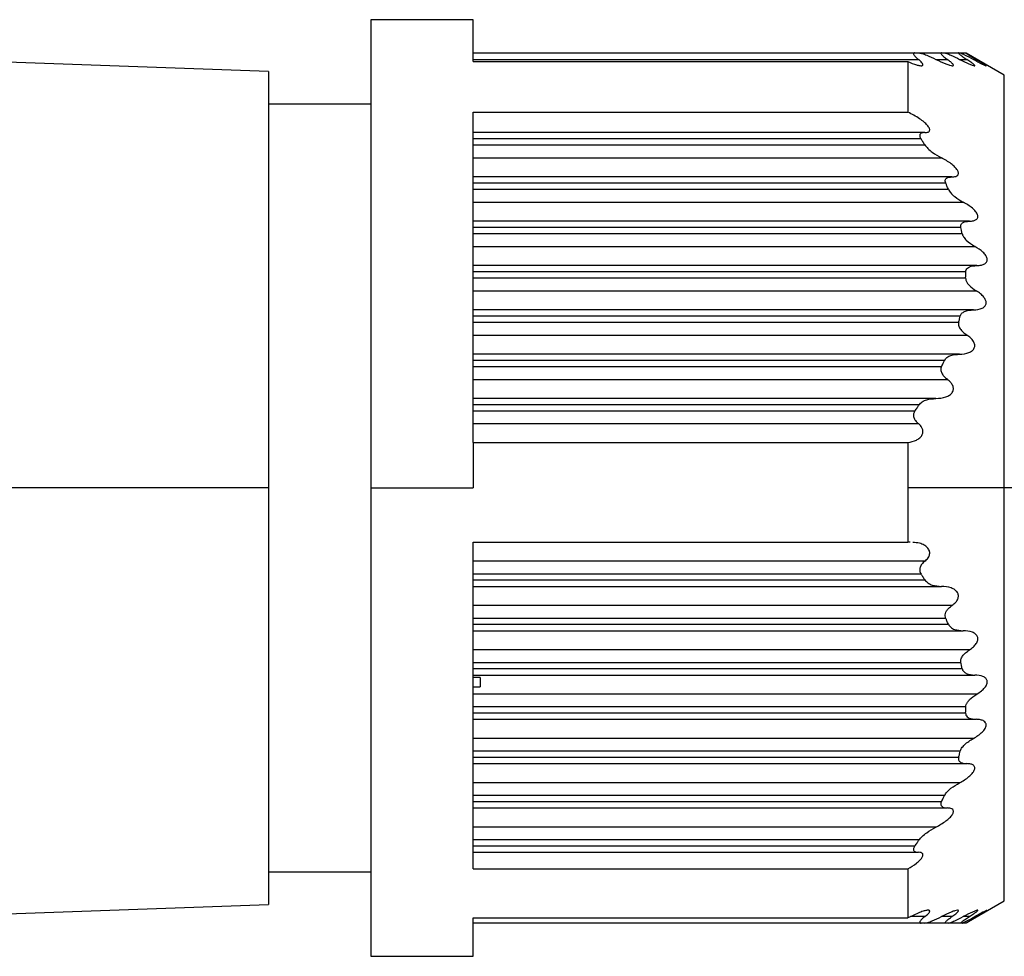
# Model space of a CAD drawing. Header units: millimetres. Extents: x -678 to 2621, y 426 to 914.
# Tile 7 of 26: x -423 to -403, y 877 to 895. Entities that reach past the tile are written whole.
import ezdxf

# ---------------------------------------------------------------- set-up
doc = ezdxf.new("R2010")
doc.units = ezdxf.units.MM

# ---------------------------------------------------------------- blocks, each defined once
blk = doc.blocks.new('Drawing View1')
at = {"color": 7, "linetype": 'Continuous', "lineweight": 25}
for p, q in [((-14.5, 13.15), (-16.5, 13.15)), ((-16.5, 13.15), (-16.5, 4)), ((-14.5, 12.331), (-14.5, 13.15)), ((-18.5, 12.139), (-23.796, 12.324)), ((-14.5, 12.5), (-5.862, 12.5)), ((-14.5, 12.375), (-5.796, 12.375)), ((-14.5, 12.331), (-6, 12.331)), ((-6, 12.331), (-6, 11.343)), ((-5.776, 12.5), (-5.342, 12.5)), ((-5.454, 12.375), (-5.231, 12.375)), ((-5.279, 12.5), (-5.008, 12.5)), ((-4.991, 12.375), (-4.85, 12.375)), ((-4.969, 12.5), (-4.872, 12.5)), ((-4.87, 12.5), (-4.864, 12.497)), ((-4.116, 12.067), (-4.864, 12.497)), ((-4.721, 12.375), (-4.667, 12.375)), ((-18.5, 12.139), (-18.5, 4)), ((-4.116, 4), (-4.116, 12.067)), ((-16.5, 11.5), (-18.5, 11.5)), ((-14.5, 11.343), (-6, 11.343)), ((-14.5, 4.888), (-14.5, 11.343)), ((-5.669, 10.944), (-14.5, 10.944)), ((-5.744, 10.819), (-14.5, 10.819)), ((-14.5, 10.703), (-5.669, 10.703)), ((-14.5, 10.453), (-5.346, 10.453)), ((-5.139, 10.078), (-14.5, 10.078)), ((-5.26, 9.953), (-14.5, 9.953)), ((-14.5, 9.837), (-5.209, 9.837)), ((-14.5, 9.587), (-4.921, 9.587)), ((-4.797, 9.212), (-14.5, 9.212)), ((-4.965, 9.087), (-14.5, 9.087)), ((-14.5, 8.971), (-4.94, 8.971)), ((-14.5, 8.721), (-4.692, 8.721)), ((-4.656, 8.346), (-14.5, 8.346)), ((-4.87, 8.221), (-14.5, 8.221)), ((-14.5, 8.105), (-4.872, 8.105)), ((-14.5, 7.855), (-4.667, 7.855)), ((-4.721, 7.48), (-14.5, 7.48)), ((-4.978, 7.355), (-14.5, 7.355)), ((-14.5, 7.239), (-5.008, 7.239)), ((-14.5, 6.989), (-4.85, 6.989)), ((-4.991, 6.614), (-14.5, 6.614)), ((-5.287, 6.489), (-14.5, 6.489)), ((-14.5, 6.373), (-5.342, 6.373)), ((-14.5, 6.123), (-5.231, 6.123)), ((-5.454, 5.748), (-14.5, 5.748)), ((-5.782, 5.623), (-14.5, 5.623)), ((-14.5, 5.507), (-5.862, 5.507)), ((-14.5, 5.257), (-5.796, 5.257)), ((-14.5, 4.888), (-14.5, 4)), ((-14.5, 4.888), (-6, 4.888)), ((-6, 4.888), (-6, 4)), ((-18.5, 4), (-26, 4)), ((-18.5, 4), (-18.5, -4.139)), ((-16.5, 4), (-16.5, -5.15)), ((-16.5, 4), (-14.5, 4)), ((-4.116, 4), (-6, 4)), ((-6, 4), (-6, 2.943)), ((-3.866, 4), (-4.116, 4)), ((-4.116, -4.067), (-4.116, 4)), ((-14.5, 2.943), (-6, 2.943)), ((-14.5, -3.443), (-14.5, 2.943)), ((-5.955, 2.939), (-6, 2.943)), ((-5.669, 2.569), (-14.5, 2.569)), ((-5.744, 2.319), (-14.5, 2.319)), ((-14.5, 2.203), (-5.669, 2.203)), ((-14.5, 2.078), (-5.346, 2.078)), ((-5.139, 1.703), (-14.5, 1.703)), ((-5.26, 1.453), (-14.5, 1.453)), ((-14.5, 1.337), (-5.209, 1.337)), ((-14.5, 1.212), (-4.921, 1.212)), ((-4.797, 0.837), (-14.5, 0.837)), ((-4.965, 0.587), (-14.5, 0.587)), ((-14.5, 0.471), (-4.94, 0.471)), ((-14.5, 0.346), (-4.692, 0.346)), ((-14.364, 0.298), (-14.5, 0.298)), ((-14.364, 0.298), (-14.359, 0.114)), ((-14.5, 0.114), (-14.359, 0.114)), ((-4.656, -0.029), (-14.5, -0.029)), ((-4.87, -0.279), (-14.5, -0.279)), ((-14.5, -0.395), (-4.872, -0.395)), ((-14.5, -0.52), (-4.667, -0.52)), ((-4.721, -0.895), (-14.5, -0.895)), ((-4.978, -1.145), (-14.5, -1.145)), ((-14.5, -1.261), (-5.008, -1.261)), ((-14.5, -1.386), (-4.85, -1.386)), ((-4.991, -1.761), (-14.5, -1.761)), ((-5.287, -2.011), (-14.5, -2.011)), ((-14.5, -2.127), (-5.342, -2.127)), ((-14.5, -2.252), (-5.231, -2.252)), ((-5.454, -2.627), (-14.5, -2.627)), ((-5.782, -2.877), (-14.5, -2.877)), ((-14.5, -2.993), (-5.862, -2.993)), ((-14.5, -3.118), (-5.796, -3.118)), ((-14.5, -3.443), (-6, -3.443)), ((-6, -3.443), (-6, -4.4)), ((-18.5, -3.5), (-16.5, -3.5)), ((-23.796, -4.324), (-18.5, -4.139)), ((-4.864, -4.497), (-4.116, -4.067)), ((-14.5, -4.4), (-6, -4.4)), ((-14.5, -5.15), (-14.5, -4.4)), ((-5.669, -4.375), (-5.947, -4.375)), ((-5.139, -4.375), (-5.346, -4.375)), ((-4.797, -4.375), (-4.921, -4.375)), ((-4.656, -4.375), (-4.692, -4.375)), ((-5.744, -4.5), (-14.5, -4.5)), ((-5.26, -4.5), (-5.662, -4.5)), ((-4.965, -4.5), (-5.201, -4.5)), ((-4.87, -4.5), (-4.931, -4.5)), ((-16.5, -5.15), (-14.5, -5.15))]:
    blk.add_line(p, q, dxfattribs=at)
for points, knots in [([(-6, 12.331), (-5.943, 12.307), (-5.862, 12.273), (-5.771, 12.251), (-5.732, 12.249), (-5.713, 12.255), (-5.705, 12.264), (-5.706, 12.276), (-5.716, 12.297), (-5.744, 12.332), (-5.777, 12.359), (-5.796, 12.375)], [0, 0, 0, 0, 0.317831, 0.45481, 0.570714, 0.626552, 0.67536, 0.723812, 0.777336, 0.876184, 1, 1, 1, 1]), ([(-5.862, 12.5), (-5.868, 12.5), (-5.88, 12.499), (-5.89, 12.492), (-5.892, 12.481), (-5.886, 12.466), (-5.873, 12.447), (-5.845, 12.417), (-5.816, 12.392), (-5.796, 12.375)], [0, 0, 0, 0, 0.126984, 0.242895, 0.354614, 0.469775, 0.586297, 0.710881, 1, 1, 1, 1]), ([(-5.862, 12.5), (-5.847, 12.5), (-5.82, 12.5), (-5.794, 12.5), (-5.782, 12.5)], [0, 0, 0, 0, 0.562421, 1, 1, 1, 1]), ([(-5.782, 12.5), (-5.763, 12.497), (-5.72, 12.491), (-5.607, 12.449), (-5.514, 12.404), (-5.454, 12.375)], [0, 0, 0, 0, 0.2312123, 0.500004, 1, 1, 1, 1]), ([(-5.454, 12.375), (-5.387, 12.342), (-5.293, 12.296), (-5.186, 12.259), (-5.139, 12.249), (-5.117, 12.251), (-5.11, 12.257), (-5.112, 12.269), (-5.127, 12.29), (-5.165, 12.327), (-5.207, 12.358), (-5.231, 12.375)], [0, 0, 0, 0, 0.320598, 0.451502, 0.569608, 0.621553, 0.670236, 0.71852, 0.769336, 0.871321, 1, 1, 1, 1]), ([(-5.342, 12.5), (-5.347, 12.5), (-5.355, 12.499), (-5.358, 12.492), (-5.353, 12.481), (-5.336, 12.459), (-5.296, 12.423), (-5.254, 12.392), (-5.231, 12.375)], [0, 0, 0, 0, 0.115465, 0.224046, 0.333104, 0.449912, 0.699437, 1, 1, 1, 1]), ([(-5.342, 12.5), (-5.332, 12.5), (-5.313, 12.5), (-5.295, 12.5), (-5.287, 12.5)], [0, 0, 0, 0, 0.562317, 1, 1, 1, 1]), ([(-5.287, 12.5), (-5.271, 12.497), (-5.238, 12.491), (-5.135, 12.448), (-5.048, 12.404), (-4.991, 12.375)], [0, 0, 0, 0, 0.2270553, 0.4948543, 1, 1, 1, 1]), ([(-5.008, 12.5), (-5.01, 12.5), (-5.014, 12.499), (-5.01, 12.492), (-4.999, 12.481), (-4.974, 12.46), (-4.925, 12.424), (-4.876, 12.392), (-4.85, 12.375)], [0, 0, 0, 0, 0.104249, 0.206454, 0.313421, 0.431139, 0.690593, 1, 1, 1, 1]), ([(-5.008, 12.5), (-5.002, 12.5), (-4.992, 12.5), (-4.983, 12.5), (-4.978, 12.5)], [0, 0, 0, 0, 0.561072, 1, 1, 1, 1]), ([(-4.991, 12.375), (-4.928, 12.343), (-4.839, 12.297), (-4.743, 12.259), (-4.706, 12.249), (-4.694, 12.251), (-4.694, 12.257), (-4.703, 12.269), (-4.726, 12.289), (-4.775, 12.326), (-4.823, 12.357), (-4.85, 12.375)], [0, 0, 0, 0, 0.309571, 0.436579, 0.545813, 0.593785, 0.640981, 0.690214, 0.743978, 0.856754, 1, 1, 1, 1]), ([(-4.978, 12.5), (-4.975, 12.5), (-4.969, 12.499), (-4.942, 12.489), (-4.866, 12.453), (-4.781, 12.407), (-4.721, 12.375)], [0, 0, 0, 0, 0.091717, 0.192524, 0.430858, 1, 1, 1, 1]), ([(-4.872, 12.5), (-4.871, 12.499), (-4.869, 12.497), (-4.842, 12.48), (-4.781, 12.443), (-4.716, 12.404), (-4.667, 12.375)], [0, 0, 0, 0, 0.147683, 0.308373, 0.489419, 1, 1, 1, 1]), ([(-4.721, 12.375), (-4.66, 12.342), (-4.575, 12.295), (-4.498, 12.259), (-4.477, 12.25), (-4.47, 12.249), (-4.472, 12.253), (-4.485, 12.262), (-4.519, 12.285), (-4.583, 12.325), (-4.637, 12.357), (-4.667, 12.375)], [0, 0, 0, 0, 0.307042, 0.430657, 0.485921, 0.537942, 0.577773, 0.620304, 0.719364, 0.84446, 1, 1, 1, 1]), ([(-5.669, 10.944), (-5.645, 10.946), (-5.612, 10.948), (-5.585, 10.967), (-5.574, 10.984), (-5.573, 11.006), (-5.58, 11.031), (-5.597, 11.059), (-5.629, 11.1), (-5.688, 11.154), (-5.813, 11.248), (-5.923, 11.303), (-6, 11.343)], [0, 0, 0, 0, 0.124077, 0.173723, 0.222391, 0.265216, 0.309536, 0.357783, 0.411862, 0.522916, 0.665522, 1, 1, 1, 1]), ([(-5.669, 10.944), (-5.69, 10.943), (-5.728, 10.941), (-5.76, 10.92), (-5.77, 10.895), (-5.769, 10.873), (-5.761, 10.847), (-5.75, 10.829), (-5.744, 10.819)], [0, 0, 0, 0, 0.291619, 0.533428, 0.64911, 0.760416, 0.875022, 1, 1, 1, 1]), ([(-5.669, 10.703), (-5.683, 10.725), (-5.708, 10.764), (-5.733, 10.802), (-5.744, 10.819)], [0, 0, 0, 0, 0.557513, 1, 1, 1, 1]), ([(-5.669, 10.703), (-5.65, 10.679), (-5.609, 10.627), (-5.498, 10.538), (-5.406, 10.487), (-5.346, 10.453)], [0, 0, 0, 0, 0.230381, 0.498978, 1, 1, 1, 1]), ([(-5.139, 10.078), (-5.113, 10.08), (-5.068, 10.082), (-5.028, 10.106), (-5.014, 10.132), (-5.012, 10.156), (-5.018, 10.183), (-5.039, 10.222), (-5.084, 10.275), (-5.186, 10.364), (-5.28, 10.417), (-5.346, 10.453)], [0, 0, 0, 0, 0.139235, 0.245422, 0.294926, 0.342114, 0.389691, 0.440297, 0.547276, 0.682165, 1, 1, 1, 1]), ([(-5.26, 9.953), (-5.265, 9.967), (-5.275, 9.995), (-5.268, 10.031), (-5.243, 10.058), (-5.199, 10.076), (-5.16, 10.077), (-5.139, 10.078)], [0, 0, 0, 0, 0.166445, 0.328319, 0.502383, 0.735191, 1, 1, 1, 1]), ([(-5.209, 9.837), (-5.219, 9.859), (-5.235, 9.898), (-5.253, 9.936), (-5.26, 9.953)], [0, 0, 0, 0, 0.558026, 1, 1, 1, 1]), ([(-5.209, 9.837), (-5.195, 9.813), (-5.164, 9.76), (-5.063, 9.67), (-4.977, 9.62), (-4.921, 9.587)], [0, 0, 0, 0, 0.226258, 0.493855, 1, 1, 1, 1]), ([(-4.797, 9.212), (-4.77, 9.214), (-4.721, 9.216), (-4.671, 9.237), (-4.646, 9.262), (-4.635, 9.285), (-4.633, 9.312), (-4.64, 9.341), (-4.656, 9.372), (-4.686, 9.417), (-4.771, 9.499), (-4.859, 9.551), (-4.921, 9.587)], [0, 0, 0, 0, 0.1437799, 0.2573737, 0.3127668, 0.3630857, 0.4107698, 0.4586628, 0.5115639, 0.5673082, 0.6929085, 1, 1, 1, 1]), ([(-4.965, 9.087), (-4.966, 9.097), (-4.969, 9.115), (-4.964, 9.141), (-4.952, 9.163), (-4.925, 9.188), (-4.874, 9.209), (-4.824, 9.211), (-4.797, 9.212)], [0, 0, 0, 0, 0.1010414, 0.2033492, 0.3117172, 0.4302063, 0.6820704, 1, 1, 1, 1]), ([(-4.94, 8.971), (-4.945, 8.993), (-4.952, 9.032), (-4.961, 9.07), (-4.965, 9.087)], [0, 0, 0, 0, 0.558428, 1, 1, 1, 1]), ([(-4.94, 8.971), (-4.938, 8.961), (-4.932, 8.94), (-4.907, 8.895), (-4.834, 8.809), (-4.751, 8.758), (-4.692, 8.721)], [0, 0, 0, 0, 0.0952074, 0.1959715, 0.4304371, 1, 1, 1, 1]), ([(-4.656, 8.346), (-4.624, 8.348), (-4.568, 8.351), (-4.507, 8.374), (-4.473, 8.4), (-4.456, 8.425), (-4.45, 8.454), (-4.452, 8.485), (-4.463, 8.515), (-4.487, 8.557), (-4.557, 8.639), (-4.636, 8.687), (-4.692, 8.721)], [0, 0, 0, 0, 0.1626181, 0.2899398, 0.3550944, 0.4074807, 0.459515, 0.5110456, 0.5546209, 0.6033283, 0.7207983, 1, 1, 1, 1]), ([(-4.87, 8.221), (-4.868, 8.236), (-4.864, 8.266), (-4.835, 8.299), (-4.771, 8.339), (-4.705, 8.343), (-4.656, 8.346)], [0, 0, 0, 0, 0.1469039, 0.3080173, 0.4894131, 1, 1, 1, 1]), ([(-4.872, 8.105), (-4.872, 8.127), (-4.87, 8.166), (-4.87, 8.204), (-4.87, 8.221)], [0, 0, 0, 0, 0.560266, 1, 1, 1, 1]), ([(-4.872, 8.105), (-4.871, 8.09), (-4.869, 8.058), (-4.842, 8.008), (-4.781, 7.93), (-4.716, 7.887), (-4.667, 7.855)], [0, 0, 0, 0, 0.147683, 0.308373, 0.489419, 1, 1, 1, 1]), ([(-4.721, 7.48), (-4.66, 7.485), (-4.575, 7.491), (-4.498, 7.545), (-4.477, 7.584), (-4.47, 7.614), (-4.472, 7.643), (-4.485, 7.683), (-4.519, 7.737), (-4.583, 7.801), (-4.637, 7.836), (-4.667, 7.855)], [0, 0, 0, 0, 0.307042, 0.430657, 0.485921, 0.537942, 0.577773, 0.620304, 0.719364, 0.84446, 1, 1, 1, 1]), ([(-5.008, 7.239), (-5.002, 7.261), (-4.992, 7.3), (-4.983, 7.338), (-4.978, 7.355)], [0, 0, 0, 0, 0.561072, 1, 1, 1, 1]), ([(-4.978, 7.355), (-4.975, 7.365), (-4.969, 7.384), (-4.942, 7.419), (-4.866, 7.471), (-4.781, 7.476), (-4.721, 7.48)], [0, 0, 0, 0, 0.091717, 0.192524, 0.430858, 1, 1, 1, 1]), ([(-5.008, 7.239), (-5.01, 7.23), (-5.014, 7.21), (-5.01, 7.178), (-4.999, 7.144), (-4.974, 7.098), (-4.925, 7.042), (-4.876, 7.008), (-4.85, 6.989)], [0, 0, 0, 0, 0.1042492, 0.206454, 0.3134212, 0.4311385, 0.6905934, 1, 1, 1, 1]), ([(-4.991, 6.614), (-4.928, 6.619), (-4.839, 6.625), (-4.743, 6.677), (-4.706, 6.723), (-4.694, 6.765), (-4.694, 6.798), (-4.703, 6.832), (-4.726, 6.879), (-4.775, 6.936), (-4.823, 6.97), (-4.85, 6.989)], [0, 0, 0, 0, 0.309571, 0.436579, 0.545813, 0.593785, 0.640981, 0.690214, 0.743978, 0.856754, 1, 1, 1, 1]), ([(-5.287, 6.489), (-5.271, 6.511), (-5.238, 6.557), (-5.135, 6.604), (-5.048, 6.61), (-4.991, 6.614)], [0, 0, 0, 0, 0.227055, 0.494854, 1, 1, 1, 1]), ([(-5.342, 6.373), (-5.347, 6.364), (-5.355, 6.344), (-5.358, 6.312), (-5.353, 6.278), (-5.336, 6.232), (-5.296, 6.175), (-5.254, 6.142), (-5.231, 6.123)], [0, 0, 0, 0, 0.115465, 0.224046, 0.333104, 0.449912, 0.699437, 1, 1, 1, 1]), ([(-5.342, 6.373), (-5.332, 6.395), (-5.313, 6.434), (-5.295, 6.472), (-5.287, 6.489)], [0, 0, 0, 0, 0.562317, 1, 1, 1, 1]), ([(-5.454, 5.748), (-5.387, 5.753), (-5.293, 5.76), (-5.186, 5.811), (-5.139, 5.855), (-5.117, 5.898), (-5.11, 5.932), (-5.112, 5.967), (-5.127, 6.014), (-5.165, 6.071), (-5.207, 6.105), (-5.231, 6.123)], [0, 0, 0, 0, 0.320598, 0.451502, 0.569608, 0.621553, 0.670236, 0.71852, 0.769336, 0.871321, 1, 1, 1, 1]), ([(-5.862, 5.507), (-5.847, 5.529), (-5.82, 5.568), (-5.794, 5.606), (-5.782, 5.623)], [0, 0, 0, 0, 0.562421, 1, 1, 1, 1]), ([(-5.782, 5.623), (-5.763, 5.645), (-5.72, 5.691), (-5.607, 5.737), (-5.514, 5.744), (-5.454, 5.748)], [0, 0, 0, 0, 0.231212, 0.500004, 1, 1, 1, 1]), ([(-5.862, 5.507), (-5.868, 5.498), (-5.88, 5.479), (-5.89, 5.447), (-5.892, 5.413), (-5.886, 5.379), (-5.873, 5.346), (-5.845, 5.302), (-5.816, 5.276), (-5.796, 5.257)], [0, 0, 0, 0, 0.126984, 0.242895, 0.354614, 0.469775, 0.586297, 0.710881, 1, 1, 1, 1]), ([(-6, 4.888), (-5.943, 4.9), (-5.862, 4.916), (-5.771, 4.972), (-5.732, 5.016), (-5.713, 5.056), (-5.705, 5.087), (-5.706, 5.118), (-5.716, 5.16), (-5.744, 5.211), (-5.777, 5.241), (-5.796, 5.257)], [0, 0, 0, 0, 0.317831, 0.45481, 0.570714, 0.626552, 0.67536, 0.723812, 0.777336, 0.876184, 1, 1, 1, 1]), ([(-5.669, 2.569), (-5.645, 2.59), (-5.612, 2.619), (-5.585, 2.671), (-5.574, 2.707), (-5.573, 2.743), (-5.58, 2.777), (-5.597, 2.81), (-5.629, 2.849), (-5.688, 2.89), (-5.783, 2.93), (-5.86, 2.932), (-5.904, 2.934)], [0, 0, 0, 0, 0.144648, 0.202525, 0.259263, 0.309188, 0.360855, 0.417101, 0.480146, 0.609613, 0.775862, 1, 1, 1, 1]), ([(-5.669, 2.569), (-5.69, 2.551), (-5.728, 2.518), (-5.76, 2.46), (-5.77, 2.414), (-5.769, 2.381), (-5.761, 2.348), (-5.75, 2.329), (-5.744, 2.319)], [0, 0, 0, 0, 0.291619, 0.533428, 0.64911, 0.760416, 0.875022, 1, 1, 1, 1]), ([(-5.669, 2.203), (-5.683, 2.225), (-5.708, 2.264), (-5.733, 2.302), (-5.744, 2.319)], [0, 0, 0, 0, 0.557513, 1, 1, 1, 1]), ([(-5.669, 2.203), (-5.65, 2.182), (-5.609, 2.136), (-5.498, 2.089), (-5.406, 2.083), (-5.346, 2.078)], [0, 0, 0, 0, 0.230381, 0.498978, 1, 1, 1, 1]), ([(-5.139, 1.703), (-5.113, 1.723), (-5.068, 1.758), (-5.028, 1.819), (-5.014, 1.866), (-5.012, 1.9), (-5.018, 1.933), (-5.039, 1.973), (-5.084, 2.015), (-5.186, 2.067), (-5.28, 2.074), (-5.346, 2.078)], [0, 0, 0, 0, 0.139235, 0.245422, 0.294926, 0.342114, 0.389691, 0.440297, 0.547276, 0.682165, 1, 1, 1, 1]), ([(-5.26, 1.453), (-5.265, 1.468), (-5.275, 1.498), (-5.268, 1.55), (-5.243, 1.604), (-5.199, 1.658), (-5.16, 1.688), (-5.139, 1.703)], [0, 0, 0, 0, 0.1664453, 0.3283186, 0.502383, 0.735191, 1, 1, 1, 1]), ([(-5.209, 1.337), (-5.219, 1.359), (-5.235, 1.398), (-5.253, 1.436), (-5.26, 1.453)], [0, 0, 0, 0, 0.558026, 1, 1, 1, 1]), ([(-5.209, 1.337), (-5.195, 1.316), (-5.164, 1.269), (-5.063, 1.223), (-4.977, 1.217), (-4.921, 1.212)], [0, 0, 0, 0, 0.226258, 0.493855, 1, 1, 1, 1]), ([(-4.797, 0.837), (-4.77, 0.856), (-4.721, 0.89), (-4.671, 0.947), (-4.646, 0.993), (-4.635, 1.027), (-4.633, 1.061), (-4.64, 1.092), (-4.656, 1.12), (-4.686, 1.154), (-4.771, 1.202), (-4.859, 1.208), (-4.921, 1.212)], [0, 0, 0, 0, 0.14378, 0.257374, 0.312767, 0.363086, 0.41077, 0.458663, 0.511564, 0.567308, 0.692908, 1, 1, 1, 1]), ([(-4.965, 0.587), (-4.966, 0.597), (-4.969, 0.617), (-4.964, 0.649), (-4.952, 0.683), (-4.925, 0.728), (-4.874, 0.784), (-4.824, 0.818), (-4.797, 0.837)], [0, 0, 0, 0, 0.101041, 0.203349, 0.311717, 0.430206, 0.68207, 1, 1, 1, 1]), ([(-4.94, 0.471), (-4.945, 0.493), (-4.952, 0.532), (-4.961, 0.57), (-4.965, 0.587)], [0, 0, 0, 0, 0.558428, 1, 1, 1, 1]), ([(-4.94, 0.471), (-4.938, 0.462), (-4.932, 0.442), (-4.907, 0.407), (-4.834, 0.356), (-4.751, 0.351), (-4.692, 0.346)], [0, 0, 0, 0, 0.0952074, 0.1959715, 0.4304371, 1, 1, 1, 1]), ([(-4.656, -0.029), (-4.624, -0.009), (-4.568, 0.027), (-4.507, 0.087), (-4.473, 0.134), (-4.456, 0.17), (-4.45, 0.204), (-4.452, 0.235), (-4.463, 0.261), (-4.487, 0.292), (-4.557, 0.338), (-4.636, 0.343), (-4.692, 0.346)], [0, 0, 0, 0, 0.162618, 0.28994, 0.355094, 0.407481, 0.459515, 0.511046, 0.554621, 0.603328, 0.720798, 1, 1, 1, 1]), ([(-4.87, -0.279), (-4.868, -0.263), (-4.864, -0.231), (-4.835, -0.181), (-4.771, -0.104), (-4.705, -0.06), (-4.656, -0.029)], [0, 0, 0, 0, 0.146904, 0.308017, 0.489413, 1, 1, 1, 1]), ([(-4.872, -0.395), (-4.872, -0.373), (-4.87, -0.334), (-4.87, -0.296), (-4.87, -0.279)], [0, 0, 0, 0, 0.560266, 1, 1, 1, 1]), ([(-4.872, -0.395), (-4.871, -0.409), (-4.869, -0.439), (-4.842, -0.473), (-4.781, -0.512), (-4.716, -0.516), (-4.667, -0.52)], [0, 0, 0, 0, 0.147683, 0.308373, 0.489419, 1, 1, 1, 1]), ([(-4.721, -0.895), (-4.66, -0.857), (-4.575, -0.804), (-4.498, -0.714), (-4.477, -0.666), (-4.47, -0.636), (-4.472, -0.61), (-4.485, -0.579), (-4.519, -0.548), (-4.583, -0.524), (-4.637, -0.521), (-4.667, -0.52)], [0, 0, 0, 0, 0.307042, 0.430657, 0.485921, 0.537942, 0.577773, 0.620304, 0.719364, 0.84446, 1, 1, 1, 1]), ([(-4.978, -1.145), (-4.975, -1.135), (-4.969, -1.114), (-4.942, -1.069), (-4.866, -0.983), (-4.781, -0.931), (-4.721, -0.895)], [0, 0, 0, 0, 0.091717, 0.192524, 0.430858, 1, 1, 1, 1]), ([(-5.008, -1.261), (-5.002, -1.239), (-4.992, -1.2), (-4.983, -1.162), (-4.978, -1.145)], [0, 0, 0, 0, 0.561072, 1, 1, 1, 1]), ([(-5.008, -1.261), (-5.01, -1.27), (-5.014, -1.289), (-5.01, -1.314), (-4.999, -1.336), (-4.974, -1.361), (-4.925, -1.382), (-4.876, -1.384), (-4.85, -1.386)], [0, 0, 0, 0, 0.104249, 0.206454, 0.313421, 0.431139, 0.690593, 1, 1, 1, 1]), ([(-4.991, -1.761), (-4.928, -1.724), (-4.839, -1.672), (-4.743, -1.582), (-4.706, -1.526), (-4.694, -1.486), (-4.694, -1.459), (-4.703, -1.436), (-4.726, -1.411), (-4.775, -1.389), (-4.823, -1.387), (-4.85, -1.386)], [0, 0, 0, 0, 0.309571, 0.436579, 0.545813, 0.593785, 0.640981, 0.690214, 0.743978, 0.856754, 1, 1, 1, 1]), ([(-5.287, -2.011), (-5.271, -1.986), (-5.238, -1.934), (-5.135, -1.844), (-5.048, -1.794), (-4.991, -1.761)], [0, 0, 0, 0, 0.2270553, 0.4948543, 1, 1, 1, 1]), ([(-5.342, -2.127), (-5.332, -2.105), (-5.313, -2.066), (-5.295, -2.028), (-5.287, -2.011)], [0, 0, 0, 0, 0.562317, 1, 1, 1, 1]), ([(-5.454, -2.627), (-5.387, -2.589), (-5.293, -2.537), (-5.186, -2.448), (-5.139, -2.394), (-5.117, -2.353), (-5.11, -2.326), (-5.112, -2.302), (-5.127, -2.276), (-5.165, -2.255), (-5.207, -2.253), (-5.231, -2.252)], [0, 0, 0, 0, 0.320598, 0.451502, 0.569608, 0.621553, 0.670236, 0.71852, 0.769336, 0.871321, 1, 1, 1, 1]), ([(-5.342, -2.127), (-5.347, -2.136), (-5.355, -2.154), (-5.358, -2.18), (-5.353, -2.203), (-5.336, -2.227), (-5.296, -2.248), (-5.254, -2.251), (-5.231, -2.252)], [0, 0, 0, 0, 0.115465, 0.224046, 0.333104, 0.449912, 0.699437, 1, 1, 1, 1]), ([(-5.782, -2.877), (-5.763, -2.853), (-5.72, -2.801), (-5.607, -2.712), (-5.514, -2.66), (-5.454, -2.627)], [0, 0, 0, 0, 0.231212, 0.500004, 1, 1, 1, 1]), ([(-5.862, -2.993), (-5.847, -2.971), (-5.82, -2.932), (-5.794, -2.894), (-5.782, -2.877)], [0, 0, 0, 0, 0.562421, 1, 1, 1, 1]), ([(-5.862, -2.993), (-5.868, -3.002), (-5.88, -3.02), (-5.89, -3.046), (-5.892, -3.068), (-5.886, -3.086), (-5.873, -3.101), (-5.845, -3.115), (-5.816, -3.117), (-5.796, -3.118)], [0, 0, 0, 0, 0.126984, 0.242895, 0.354614, 0.469775, 0.586297, 0.710881, 1, 1, 1, 1]), ([(-6, -3.443), (-5.943, -3.407), (-5.862, -3.357), (-5.771, -3.279), (-5.732, -3.232), (-5.713, -3.199), (-5.705, -3.177), (-5.706, -3.158), (-5.716, -3.138), (-5.744, -3.121), (-5.777, -3.119), (-5.796, -3.118)], [0, 0, 0, 0, 0.317831, 0.45481, 0.570714, 0.626552, 0.67536, 0.723812, 0.777336, 0.876184, 1, 1, 1, 1]), ([(-5.669, -4.375), (-5.645, -4.356), (-5.612, -4.329), (-5.585, -4.295), (-5.574, -4.277), (-5.573, -4.263), (-5.58, -4.254), (-5.597, -4.249), (-5.629, -4.251), (-5.688, -4.264), (-5.813, -4.307), (-5.923, -4.361), (-6, -4.4)], [0, 0, 0, 0, 0.124077, 0.173723, 0.222391, 0.265216, 0.309536, 0.357783, 0.411862, 0.522916, 0.665522, 1, 1, 1, 1]), ([(-5.669, -4.375), (-5.69, -4.392), (-5.728, -4.423), (-5.76, -4.46), (-5.77, -4.481), (-5.769, -4.492), (-5.761, -4.499), (-5.75, -4.5), (-5.744, -4.5)], [0, 0, 0, 0, 0.291619, 0.533428, 0.64911, 0.760416, 0.875022, 1, 1, 1, 1]), ([(-5.669, -4.5), (-5.65, -4.497), (-5.609, -4.491), (-5.498, -4.449), (-5.406, -4.404), (-5.346, -4.375)], [0, 0, 0, 0, 0.230381, 0.498978, 1, 1, 1, 1]), ([(-5.139, -4.375), (-5.113, -4.357), (-5.068, -4.324), (-5.028, -4.287), (-5.014, -4.267), (-5.012, -4.256), (-5.018, -4.25), (-5.039, -4.249), (-5.084, -4.259), (-5.186, -4.297), (-5.28, -4.343), (-5.346, -4.375)], [0, 0, 0, 0, 0.139235, 0.245422, 0.294926, 0.342114, 0.389691, 0.440297, 0.547276, 0.682165, 1, 1, 1, 1]), ([(-5.26, -4.5), (-5.265, -4.499), (-5.275, -4.497), (-5.268, -4.481), (-5.243, -4.454), (-5.199, -4.418), (-5.16, -4.39), (-5.139, -4.375)], [0, 0, 0, 0, 0.166445, 0.328319, 0.502383, 0.735191, 1, 1, 1, 1]), ([(-5.209, -4.5), (-5.195, -4.497), (-5.164, -4.491), (-5.063, -4.448), (-4.977, -4.404), (-4.921, -4.375)], [0, 0, 0, 0, 0.2262576, 0.4938552, 1, 1, 1, 1]), ([(-4.965, -4.5), (-4.966, -4.5), (-4.969, -4.499), (-4.964, -4.492), (-4.952, -4.481), (-4.925, -4.46), (-4.874, -4.424), (-4.824, -4.393), (-4.797, -4.375)], [0, 0, 0, 0, 0.101041, 0.203349, 0.311717, 0.430206, 0.68207, 1, 1, 1, 1]), ([(-4.94, -4.5), (-4.938, -4.5), (-4.932, -4.499), (-4.907, -4.489), (-4.834, -4.453), (-4.751, -4.407), (-4.692, -4.375)], [0, 0, 0, 0, 0.095207, 0.195971, 0.430437, 1, 1, 1, 1]), ([(-4.797, -4.375), (-4.77, -4.357), (-4.721, -4.326), (-4.671, -4.29), (-4.646, -4.269), (-4.635, -4.258), (-4.633, -4.251), (-4.64, -4.249), (-4.656, -4.252), (-4.686, -4.263), (-4.771, -4.297), (-4.859, -4.343), (-4.921, -4.375)], [0, 0, 0, 0, 0.14378, 0.257374, 0.312767, 0.363086, 0.41077, 0.458663, 0.511564, 0.567308, 0.692908, 1, 1, 1, 1]), ([(-4.87, -4.5), (-4.868, -4.499), (-4.864, -4.497), (-4.835, -4.48), (-4.771, -4.443), (-4.705, -4.404), (-4.656, -4.375)], [0, 0, 0, 0, 0.146904, 0.308017, 0.489413, 1, 1, 1, 1]), ([(-4.656, -4.375), (-4.624, -4.356), (-4.568, -4.324), (-4.507, -4.287), (-4.473, -4.266), (-4.456, -4.256), (-4.45, -4.25), (-4.452, -4.25), (-4.463, -4.254), (-4.487, -4.265), (-4.557, -4.301), (-4.636, -4.344), (-4.692, -4.375)], [0, 0, 0, 0, 0.162618, 0.28994, 0.355094, 0.407481, 0.459515, 0.511046, 0.554621, 0.603328, 0.720798, 1, 1, 1, 1]), ([(-5.669, -4.5), (-5.683, -4.5), (-5.708, -4.5), (-5.733, -4.5), (-5.744, -4.5)], [0, 0, 0, 0, 0.557513, 1, 1, 1, 1]), ([(-5.209, -4.5), (-5.219, -4.5), (-5.235, -4.5), (-5.253, -4.5), (-5.26, -4.5)], [0, 0, 0, 0, 0.558026, 1, 1, 1, 1]), ([(-4.94, -4.5), (-4.945, -4.5), (-4.952, -4.5), (-4.961, -4.5), (-4.965, -4.5)], [0, 0, 0, 0, 0.5584285, 1, 1, 1, 1])]:
    blk.add_open_spline(points, degree=3, knots=knots, dxfattribs=at)

msp = doc.modelspace()

# ---------------------------------------------------------------- block references
at = {"color": 7, "linetype": 'Continuous', "lineweight": 25}
msp.add_blockref('Drawing View1', (-399.352, 881.859), dxfattribs=at)

doc.saveas('drawing.dxf')
